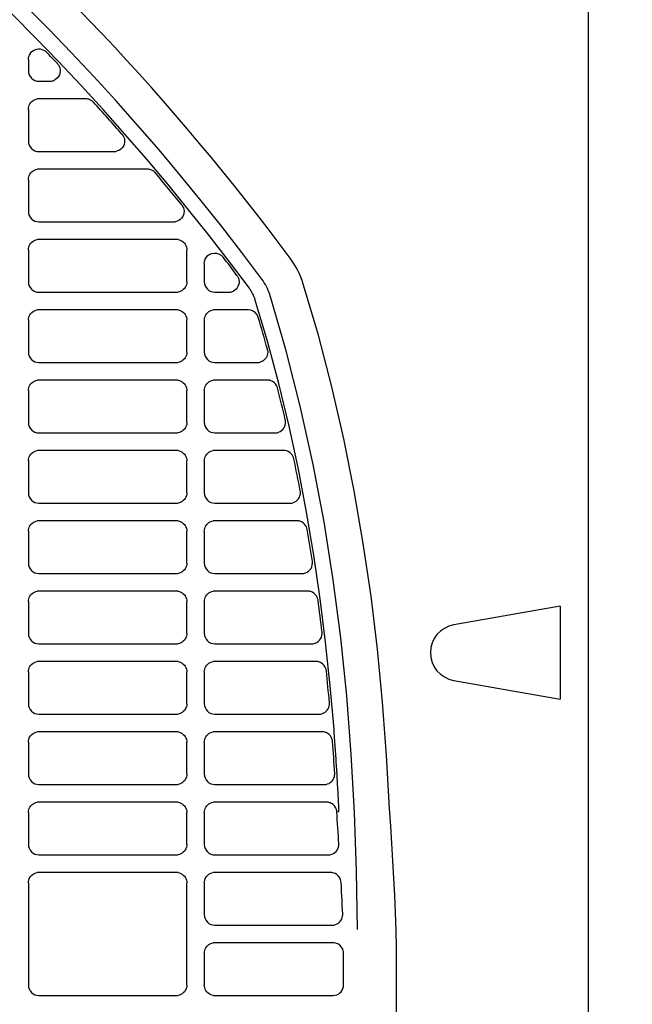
# Model space of a CAD drawing. Header units: millimetres. Extents: x -165365 to -33565, y 7406 to 103342.
# Tile 201 of 256: x -81916 to -81829, y 25480 to 25620. Entities that reach past the tile are written whole.
import ezdxf

# ---------------------------------------------------------------- set-up
doc = ezdxf.new("R2010")
doc.units = ezdxf.units.MM
doc.header["$MEASUREMENT"] = 0
doc.linetypes.add('ACAD_ISO03W100', pattern=[150, 60, -90])
doc.layers.add('DETAIL', color=5, linetype='Continuous')
doc.layers.add('ELEK CIENKIE', color=80, linetype='Continuous')

# ---------------------------------------------------------------- blocks, each defined once
blk = doc.blocks.new('A$C67C8A0BA')
at = {"layer": 'DETAIL', "color": 3, "linetype": 'Continuous'}
for p, q in [((1240.6, 691.24), (1240.6, 50.16)), ((1161.03, 605.04), (1161.03, 603.45)), ((1162.53, 601.95), (1164.06, 601.95)), ((1169.18, 599.45), (1162.52, 599.45)), ((1161.03, 597.95), (1161.03, 593.45)), ((1162.53, 591.95), (1173.21, 591.95)), ((1177.94, 589.45), (1162.52, 589.45)), ((1161.03, 587.95), (1161.03, 583.45)), ((1162.53, 581.95), (1181.67, 581.95)), ((1182.07, 579.45), (1162.52, 579.45)), ((1161.03, 577.95), (1161.03, 573.45)), ((1183.56, 573.44), (1183.56, 577.96)), ((1186.03, 576.01), (1186.03, 573.45)), ((1162.53, 571.95), (1182.06, 571.95)), ((1187.53, 571.95), (1189.48, 571.95)), ((1182.07, 569.45), (1162.52, 569.45)), ((1192.26, 569.45), (1187.52, 569.45)), ((1161.03, 567.95), (1161.03, 563.45)), ((1183.56, 563.44), (1183.56, 567.96)), ((1186.03, 567.95), (1186.03, 563.45)), ((1162.53, 561.95), (1182.06, 561.95)), ((1187.53, 561.95), (1193.56, 561.95)), ((1182.07, 559.45), (1162.52, 559.45)), ((1195.01, 559.45), (1187.52, 559.45)), ((1161.03, 557.95), (1161.03, 553.45)), ((1183.56, 553.44), (1183.56, 557.96)), ((1186.03, 557.95), (1186.03, 553.45)), ((1162.53, 551.95), (1182.06, 551.95)), ((1187.53, 551.95), (1196.1, 551.95)), ((1182.07, 549.45), (1162.52, 549.45)), ((1197.31, 549.45), (1187.52, 549.45)), ((1161.03, 547.95), (1161.03, 543.45)), ((1183.56, 543.44), (1183.56, 547.96)), ((1186.03, 547.95), (1186.03, 543.45)), ((1162.53, 541.95), (1182.06, 541.95)), ((1187.53, 541.95), (1198.21, 541.95)), ((1182.07, 539.45), (1162.52, 539.45)), ((1199.19, 539.45), (1187.52, 539.45)), ((1161.03, 537.95), (1161.03, 533.45)), ((1183.56, 533.44), (1183.56, 537.96)), ((1186.03, 537.95), (1186.03, 533.45)), ((1162.53, 531.95), (1182.06, 531.95)), ((1187.53, 531.95), (1199.92, 531.95)), ((1182.07, 529.45), (1162.52, 529.45)), ((1200.71, 529.45), (1187.52, 529.45)), ((1161.03, 527.95), (1161.03, 523.45)), ((1183.56, 523.44), (1183.56, 527.96)), ((1186.03, 527.95), (1186.03, 523.45)), ((1236.63, 527.31), (1221.48, 524.64)), ((1236.63, 527.31), (1236.63, 514.09)), ((1162.53, 521.95), (1182.06, 521.95)), ((1187.53, 521.95), (1201.29, 521.95)), ((1182.07, 519.45), (1162.52, 519.45)), ((1201.9, 519.45), (1187.52, 519.45)), ((1201.9, 519.45), (1201.91, 519.45)), ((1161.03, 517.95), (1161.03, 513.45)), ((1183.56, 513.44), (1183.56, 517.96)), ((1186.03, 517.95), (1186.03, 513.45)), ((1221.48, 516.76), (1236.63, 514.09)), ((1162.53, 511.95), (1182.06, 511.95)), ((1187.53, 511.95), (1202.33, 511.95)), ((1182.07, 509.45), (1162.52, 509.45)), ((1202.78, 509.45), (1187.52, 509.45)), ((1161.03, 507.95), (1161.03, 503.45)), ((1183.56, 503.44), (1183.56, 507.96)), ((1186.03, 507.95), (1186.03, 503.45)), ((1162.53, 501.95), (1182.06, 501.95)), ((1187.53, 501.95), (1203.09, 501.95)), ((1182.07, 499.45), (1162.52, 499.45)), ((1203.39, 499.45), (1187.52, 499.45)), ((1161.03, 497.95), (1161.03, 493.45)), ((1183.56, 493.44), (1183.56, 497.96)), ((1186.03, 497.95), (1186.03, 493.45)), ((1204.92, 498.07), (1205.18, 498.09)), ((1162.53, 491.95), (1182.06, 491.95)), ((1187.53, 491.95), (1203.68, 491.95)), ((1182.07, 489.45), (1162.52, 489.45)), ((1203.99, 489.45), (1187.52, 489.45)), ((1161.03, 487.95), (1161.03, 473.45)), ((1183.56, 473.44), (1183.56, 487.96)), ((1186.03, 487.95), (1186.03, 483.45)), ((1187.53, 481.95), (1204.22, 481.95)), ((1204.33, 479.45), (1187.52, 479.45)), ((1186.03, 477.95), (1186.03, 473.45)), ((1205.82, 473.45), (1205.82, 477.95)), ((1213.35, 262.65), (1213.35, 478.75)), ((1162.53, 471.95), (1182.06, 471.95)), ((1187.53, 471.95), (1204.33, 471.95))]:
    blk.add_line(p, q, dxfattribs=at)
for points in [[(1161.22, 605.77), (1161.36, 605.98), (1161.54, 606.17), (1161.74, 606.32), (1161.97, 606.43), (1162.21, 606.51), (1162.46, 606.54), (1162.72, 606.53), (1162.96, 606.47), (1163.2, 606.38), (1163.41, 606.25)], [(1161.03, 605.04), (1161.03, 605.11), (1161.04, 605.18), (1161.05, 605.26), (1161.06, 605.33), (1161.08, 605.4), (1161.1, 605.47), (1161.12, 605.54)], [(1165.3, 604.28), (1165.42, 604.07), (1165.51, 603.83), (1165.55, 603.59), (1165.56, 603.34), (1165.52, 603.09), (1165.44, 602.86), (1165.33, 602.64), (1165.18, 602.44), (1164.99, 602.27), (1164.79, 602.13)], [(1161.03, 597.95), (1161.05, 598.16), (1161.09, 598.36), (1161.16, 598.56), (1161.26, 598.75), (1161.39, 598.92), (1161.54, 599.07), (1161.7, 599.2), (1161.89, 599.3), (1162.09, 599.38), (1162.29, 599.43)], [(1174.6, 594.01), (1174.68, 593.76), (1174.71, 593.49), (1174.7, 593.22), (1174.63, 592.96), (1174.53, 592.71), (1174.37, 592.49), (1174.19, 592.3), (1173.96, 592.15), (1173.72, 592.03), (1173.46, 591.97)], [(1161.03, 587.95), (1161.05, 588.16), (1161.09, 588.37), (1161.16, 588.56), (1161.26, 588.75), (1161.39, 588.92), (1161.54, 589.07), (1161.7, 589.2), (1161.89, 589.3), (1162.09, 589.38), (1162.29, 589.43)], [(1183.07, 583.97), (1183.14, 583.72), (1183.16, 583.45), (1183.14, 583.19), (1183.08, 582.93), (1182.96, 582.69), (1182.81, 582.48), (1182.62, 582.29), (1182.4, 582.14), (1182.16, 582.03), (1181.91, 581.97)], [(1161.03, 577.95), (1161.05, 578.16), (1161.09, 578.36), (1161.16, 578.56), (1161.26, 578.75), (1161.39, 578.92), (1161.54, 579.07), (1161.7, 579.2), (1161.89, 579.3), (1162.09, 579.38), (1162.29, 579.43)], [(1182.3, 579.43), (1182.51, 579.38), (1182.7, 579.31), (1182.89, 579.2), (1183.06, 579.08), (1183.2, 578.93), (1183.33, 578.76), (1183.43, 578.57), (1183.5, 578.37), (1183.54, 578.17), (1183.56, 577.96)], [(1186.03, 576.01), (1186.07, 576.33), (1186.17, 576.64), (1186.33, 576.92), (1186.55, 577.16), (1186.81, 577.34), (1187.11, 577.46), (1187.43, 577.52), (1187.75, 577.5), (1188.07, 577.42), (1188.35, 577.27)], [(1190.8, 574.14), (1190.9, 573.93), (1190.96, 573.7), (1190.98, 573.46), (1190.97, 573.22), (1190.91, 572.99), (1190.82, 572.77), (1190.7, 572.57), (1190.55, 572.39), (1190.37, 572.24), (1190.17, 572.11)], [(1183.56, 573.44), (1183.54, 573.23), (1183.5, 573.02), (1183.43, 572.82), (1183.33, 572.64), (1183.2, 572.47), (1183.05, 572.32), (1182.88, 572.19), (1182.7, 572.09), (1182.5, 572.01), (1182.3, 571.97)], [(1212.38, 498.52), (1211.95, 506.09), (1211.38, 513.65), (1210.64, 521.19), (1209.73, 528.72), (1208.63, 536.22), (1207.35, 543.69), (1205.87, 551.12), (1204.17, 558.51), (1202.25, 565.84), (1200.1, 573.1)], [(1207.82, 481.34), (1207.69, 489.65), (1207.4, 497.96), (1206.93, 506.26), (1206.28, 514.55), (1205.42, 522.82), (1204.35, 531.07), (1203.06, 539.28), (1201.52, 547.45), (1199.73, 555.57), (1197.68, 563.63), (1195.33, 571.6)], [(1204.47, 509.78), (1203.93, 515.99), (1203.28, 522.18), (1202.51, 528.37), (1201.61, 534.54), (1200.58, 540.69), (1199.41, 546.81), (1198.1, 552.9), (1196.64, 558.96), (1195.02, 564.97), (1193.23, 570.94)], [(1161.03, 567.95), (1161.05, 568.16), (1161.09, 568.37), (1161.16, 568.56), (1161.26, 568.75), (1161.39, 568.92), (1161.54, 569.07), (1161.7, 569.2), (1161.89, 569.3), (1162.09, 569.38), (1162.29, 569.43)], [(1182.3, 569.43), (1182.51, 569.38), (1182.7, 569.31), (1182.89, 569.2), (1183.06, 569.08), (1183.2, 568.93), (1183.33, 568.76), (1183.43, 568.57), (1183.5, 568.37), (1183.54, 568.17), (1183.56, 567.96)], [(1186.03, 567.95), (1186.05, 568.16), (1186.09, 568.37), (1186.16, 568.56), (1186.26, 568.75), (1186.39, 568.92), (1186.54, 569.07), (1186.7, 569.2), (1186.89, 569.3), (1187.09, 569.38), (1187.29, 569.43)], [(1183.56, 563.44), (1183.54, 563.23), (1183.5, 563.02), (1183.43, 562.82), (1183.33, 562.64), (1183.2, 562.47), (1183.05, 562.32), (1182.88, 562.19), (1182.7, 562.09), (1182.5, 562.01), (1182.3, 561.97)], [(1195.05, 563.6), (1195.05, 563.4), (1195.03, 563.2), (1194.99, 563), (1194.92, 562.82), (1194.82, 562.64), (1194.7, 562.48), (1194.56, 562.33), (1194.41, 562.21), (1194.24, 562.11), (1194.05, 562.03)], [(1161.03, 557.95), (1161.05, 558.16), (1161.09, 558.36), (1161.16, 558.56), (1161.26, 558.75), (1161.39, 558.92), (1161.54, 559.07), (1161.7, 559.2), (1161.89, 559.3), (1162.09, 559.38), (1162.29, 559.43)], [(1182.3, 559.43), (1182.51, 559.38), (1182.7, 559.31), (1182.89, 559.2), (1183.05, 559.08), (1183.2, 558.93), (1183.33, 558.76), (1183.43, 558.57), (1183.5, 558.37), (1183.54, 558.17), (1183.56, 557.96)], [(1186.03, 557.95), (1186.05, 558.16), (1186.09, 558.36), (1186.16, 558.56), (1186.26, 558.75), (1186.39, 558.92), (1186.54, 559.07), (1186.7, 559.2), (1186.89, 559.3), (1187.09, 559.38), (1187.29, 559.43)], [(1183.56, 553.44), (1183.54, 553.23), (1183.5, 553.02), (1183.43, 552.82), (1183.33, 552.64), (1183.2, 552.47), (1183.05, 552.32), (1182.88, 552.19), (1182.7, 552.09), (1182.5, 552.01), (1182.3, 551.97)], [(1161.03, 547.95), (1161.05, 548.16), (1161.09, 548.37), (1161.16, 548.56), (1161.26, 548.75), (1161.39, 548.92), (1161.54, 549.07), (1161.7, 549.2), (1161.89, 549.31), (1162.09, 549.38), (1162.29, 549.43)], [(1182.3, 549.43), (1182.51, 549.38), (1182.7, 549.31), (1182.89, 549.2), (1183.05, 549.08), (1183.2, 548.93), (1183.33, 548.76), (1183.43, 548.57), (1183.5, 548.37), (1183.54, 548.17), (1183.56, 547.96)], [(1186.03, 547.95), (1186.05, 548.16), (1186.09, 548.37), (1186.16, 548.56), (1186.26, 548.75), (1186.39, 548.92), (1186.54, 549.07), (1186.7, 549.2), (1186.89, 549.31), (1187.09, 549.38), (1187.29, 549.43)], [(1183.56, 543.44), (1183.54, 543.23), (1183.5, 543.02), (1183.43, 542.82), (1183.33, 542.64), (1183.2, 542.47), (1183.05, 542.32), (1182.88, 542.19), (1182.7, 542.09), (1182.5, 542.01), (1182.3, 541.97)], [(1161.03, 537.95), (1161.05, 538.16), (1161.09, 538.36), (1161.16, 538.56), (1161.26, 538.75), (1161.39, 538.92), (1161.54, 539.07), (1161.7, 539.2), (1161.89, 539.3), (1162.09, 539.38), (1162.29, 539.43)], [(1182.3, 539.43), (1182.51, 539.38), (1182.7, 539.31), (1182.89, 539.2), (1183.05, 539.08), (1183.2, 538.93), (1183.33, 538.76), (1183.43, 538.57), (1183.5, 538.37), (1183.54, 538.17), (1183.56, 537.96)], [(1186.03, 537.95), (1186.05, 538.16), (1186.09, 538.37), (1186.16, 538.56), (1186.26, 538.75), (1186.39, 538.92), (1186.54, 539.07), (1186.7, 539.2), (1186.89, 539.3), (1187.09, 539.38), (1187.29, 539.43)], [(1183.56, 533.44), (1183.54, 533.23), (1183.5, 533.02), (1183.43, 532.82), (1183.33, 532.64), (1183.2, 532.47), (1183.05, 532.32), (1182.88, 532.19), (1182.7, 532.09), (1182.5, 532.01), (1182.3, 531.97)], [(1161.03, 527.95), (1161.05, 528.16), (1161.09, 528.37), (1161.16, 528.56), (1161.26, 528.75), (1161.39, 528.92), (1161.54, 529.07), (1161.7, 529.2), (1161.89, 529.31), (1162.09, 529.38), (1162.29, 529.43)], [(1182.3, 529.43), (1182.51, 529.38), (1182.7, 529.31), (1182.89, 529.2), (1183.05, 529.08), (1183.2, 528.93), (1183.33, 528.76), (1183.43, 528.57), (1183.5, 528.37), (1183.54, 528.17), (1183.56, 527.96)], [(1186.03, 527.95), (1186.05, 528.16), (1186.09, 528.37), (1186.16, 528.56), (1186.26, 528.75), (1186.39, 528.92), (1186.54, 529.07), (1186.7, 529.2), (1186.89, 529.31), (1187.09, 529.38), (1187.29, 529.43)], [(1183.56, 523.44), (1183.54, 523.23), (1183.5, 523.02), (1183.43, 522.82), (1183.33, 522.64), (1183.2, 522.47), (1183.05, 522.32), (1182.88, 522.19), (1182.7, 522.09), (1182.5, 522.01), (1182.3, 521.97)], [(1161.03, 517.95), (1161.05, 518.16), (1161.09, 518.37), (1161.16, 518.56), (1161.26, 518.75), (1161.39, 518.92), (1161.54, 519.07), (1161.7, 519.2), (1161.89, 519.3), (1162.09, 519.38), (1162.29, 519.43)], [(1182.3, 519.43), (1182.51, 519.38), (1182.7, 519.31), (1182.89, 519.2), (1183.05, 519.08), (1183.2, 518.93), (1183.33, 518.76), (1183.43, 518.57), (1183.5, 518.37), (1183.54, 518.17), (1183.56, 517.96)], [(1186.03, 517.95), (1186.05, 518.16), (1186.09, 518.37), (1186.16, 518.56), (1186.26, 518.75), (1186.39, 518.92), (1186.54, 519.07), (1186.7, 519.2), (1186.89, 519.3), (1187.09, 519.38), (1187.29, 519.43)], [(1183.56, 513.44), (1183.54, 513.23), (1183.5, 513.02), (1183.43, 512.82), (1183.33, 512.64), (1183.2, 512.47), (1183.05, 512.32), (1182.88, 512.19), (1182.7, 512.09), (1182.5, 512.01), (1182.3, 511.97)], [(1205.18, 498.09), (1205.17, 498.41), (1205.15, 498.72), (1205.14, 499.04), (1205.12, 499.36), (1205.11, 499.68), (1205.09, 499.99), (1205.08, 500.31), (1205.06, 500.63), (1205.04, 500.95), (1205.03, 501.26), (1205.01, 501.58), (1204.99, 501.9), (1204.97, 502.22), (1204.96, 502.53), (1204.94, 502.85), (1204.92, 503.17), (1204.9, 503.48), (1204.88, 503.8), (1204.86, 504.12), (1204.84, 504.44), (1204.82, 504.75), (1204.8, 505.07), (1204.78, 505.39), (1204.76, 505.71), (1204.74, 506.02), (1204.72, 506.34), (1204.7, 506.66), (1204.68, 506.97), (1204.65, 507.29), (1204.63, 507.61), (1204.61, 507.93), (1204.59, 508.24), (1204.56, 508.56), (1204.54, 508.88), (1204.51, 509.19), (1204.49, 509.51), (1204.47, 509.83)], [(1161.03, 507.95), (1161.05, 508.16), (1161.09, 508.37), (1161.16, 508.57), (1161.26, 508.75), (1161.39, 508.92), (1161.54, 509.07), (1161.7, 509.2), (1161.89, 509.31), (1162.09, 509.38), (1162.29, 509.43)], [(1182.3, 509.43), (1182.51, 509.38), (1182.7, 509.31), (1182.89, 509.2), (1183.05, 509.08), (1183.2, 508.93), (1183.33, 508.76), (1183.43, 508.57), (1183.5, 508.37), (1183.54, 508.17), (1183.56, 507.96)], [(1186.03, 507.95), (1186.05, 508.16), (1186.09, 508.37), (1186.16, 508.56), (1186.26, 508.75), (1186.39, 508.92), (1186.54, 509.07), (1186.7, 509.2), (1186.89, 509.31), (1187.09, 509.38), (1187.29, 509.43)], [(1183.56, 503.44), (1183.54, 503.23), (1183.5, 503.02), (1183.43, 502.82), (1183.33, 502.64), (1183.2, 502.47), (1183.05, 502.32), (1182.88, 502.19), (1182.7, 502.09), (1182.5, 502.01), (1182.3, 501.97)], [(1161.03, 497.95), (1161.05, 498.16), (1161.09, 498.37), (1161.16, 498.56), (1161.26, 498.75), (1161.39, 498.92), (1161.54, 499.07), (1161.7, 499.2), (1161.89, 499.3), (1162.09, 499.38), (1162.29, 499.43)], [(1182.3, 499.43), (1182.51, 499.38), (1182.7, 499.31), (1182.89, 499.2), (1183.05, 499.08), (1183.2, 498.93), (1183.33, 498.76), (1183.43, 498.57), (1183.5, 498.37), (1183.54, 498.17), (1183.56, 497.96)], [(1186.03, 497.95), (1186.05, 498.16), (1186.09, 498.37), (1186.16, 498.56), (1186.26, 498.75), (1186.39, 498.92), (1186.54, 499.07), (1186.7, 499.2), (1186.89, 499.31), (1187.09, 499.38), (1187.29, 499.43)], [(1213.35, 478.75), (1213.32, 481.23), (1213.23, 483.7), (1213.12, 486.17), (1212.98, 488.64), (1212.84, 491.11), (1212.7, 493.58), (1212.55, 496.05), (1212.38, 498.52)], [(1183.56, 493.44), (1183.54, 493.23), (1183.5, 493.02), (1183.43, 492.82), (1183.33, 492.64), (1183.2, 492.47), (1183.05, 492.32), (1182.88, 492.19), (1182.7, 492.09), (1182.5, 492.01), (1182.3, 491.97)], [(1161.03, 487.95), (1161.05, 488.16), (1161.09, 488.37), (1161.16, 488.57), (1161.26, 488.75), (1161.39, 488.92), (1161.54, 489.07), (1161.7, 489.2), (1161.89, 489.31), (1162.09, 489.38), (1162.29, 489.43)], [(1182.3, 489.43), (1182.51, 489.38), (1182.7, 489.31), (1182.89, 489.2), (1183.05, 489.08), (1183.2, 488.93), (1183.33, 488.76), (1183.43, 488.57), (1183.5, 488.37), (1183.54, 488.17), (1183.56, 487.96)], [(1186.03, 487.95), (1186.05, 488.16), (1186.09, 488.37), (1186.16, 488.57), (1186.26, 488.75), (1186.39, 488.92), (1186.54, 489.07), (1186.7, 489.2), (1186.89, 489.31), (1187.09, 489.38), (1187.29, 489.43)], [(1205.71, 483.51), (1205.68, 484.15), (1205.65, 484.8), (1205.62, 485.45), (1205.59, 486.09), (1205.55, 486.74), (1205.52, 487.38), (1205.48, 488.03)], [(1186.03, 477.95), (1186.05, 478.16), (1186.09, 478.37), (1186.16, 478.56), (1186.26, 478.75), (1186.39, 478.92), (1186.54, 479.07), (1186.7, 479.2), (1186.89, 479.31), (1187.09, 479.38), (1187.29, 479.43)], [(1183.56, 473.44), (1183.54, 473.23), (1183.5, 473.02), (1183.43, 472.82), (1183.33, 472.64), (1183.2, 472.47), (1183.05, 472.32), (1182.88, 472.19), (1182.7, 472.09), (1182.5, 472.01), (1182.3, 471.97)], [(1187.3, 471.97), (1187.09, 472.01), (1186.89, 472.09), (1186.71, 472.19), (1186.54, 472.32), (1186.39, 472.47), (1186.27, 472.64), (1186.17, 472.83), (1186.09, 473.03), (1186.05, 473.24), (1186.03, 473.45)]]:
    blk.add_lwpolyline(points, dxfattribs=at)
for centre, radius, start, end in [((919.8, 370.7), 341.4, 36.5084, 86.2831), ((919.8, 370.7), 339.2, 36.5084, 86.7007), ((919.8, 370.7), 346.4, 36.5084, 50.2976), ((1162.51, 605.02), 1.52, 43.998, 53.6), ((1162.54, 605.04), 1.51, 151.009, 160.6309), ((919.84, 370.72), 338.85, 43.6196, 43.9947), ((1162.53, 603.45), 1.5, 179.9626, 269.9963), ((1164.04, 603.43), 1.52, 34.2076, 43.6178), ((1164.06, 603.46), 1.51, 279.7959, 289.2905), ((1164.06, 603.45), 1.51, 289.3058, 298.7418), ((1164.06, 603.47), 1.52, 270.001, 279.7856), ((1162.52, 597.96), 1.49, 90.0028, 98.9729), ((1169.18, 597.95), 1.5, 66.1399, 89.9563), ((1169.17, 597.94), 1.51, 58.2093, 66.1323), ((1169.17, 597.94), 1.51, 50.2594, 58.2026), ((1169.17, 597.93), 1.51, 42.3444, 50.2534), ((919.83, 370.71), 338.85, 41.3168, 42.3432), ((1173.19, 593.43), 1.52, 32.0374, 41.3153), ((1173.2, 593.43), 1.52, 22.6769, 32.0273), ((1162.53, 593.44), 1.5, 179.9594, 269.9974), ((1173.21, 593.46), 1.52, 270.0015, 279.2935), ((1162.52, 587.96), 1.49, 90.0017, 98.9719), ((1177.93, 587.95), 1.5, 65.0083, 89.9497), ((1177.93, 587.94), 1.5, 56.7028, 64.9973), ((1177.93, 587.94), 1.51, 48.3749, 56.6955), ((1177.93, 587.94), 1.51, 40.0867, 48.3676), ((919.83, 370.71), 338.85, 39.093, 40.0855), ((1181.65, 583.43), 1.52, 29.9664, 39.0916), ((1181.65, 583.43), 1.51, 20.7631, 29.9566), ((1162.53, 583.45), 1.5, 179.9562, 269.9964), ((1181.67, 583.46), 1.52, 270.0002, 279.1401), ((1162.52, 577.96), 1.49, 90.0028, 98.9729), ((1182.07, 577.94), 1.51, 81.0684, 89.9994), ((1187.51, 576), 1.52, 46.8837, 56.366), ((1187.5, 575.99), 1.53, 37.4904, 46.8695), ((919.84, 370.72), 338.85, 36.937, 37.4853), ((1188.18, 569.35), 12.5, 17.4692, 36.508), ((1189.46, 573.43), 1.52, 27.9593, 36.9358), ((1162.53, 573.44), 1.5, 179.9531, 269.9975), ((1187.53, 573.45), 1.5, 179.9504, 269.9975), ((1188.18, 569.35), 7.5, 17.4692, 36.5079), ((1182.06, 573.46), 1.52, 270.0024, 278.9242), ((1189.48, 573.46), 1.51, 270.001, 278.9929), ((1189.48, 573.45), 1.51, 279.0028, 288.0567), ((1189.49, 573.45), 1.5, 288.07, 297.0719), ((1188.15, 569.33), 5.34, 17.5339, 36.4432), ((1162.52, 567.96), 1.49, 90.0017, 98.972), ((1182.07, 567.94), 1.51, 85.8966, 89.9983), ((1182.07, 567.94), 1.51, 81.0675, 85.899), ((1187.52, 567.96), 1.49, 90.0017, 98.9738), ((1192.26, 567.95), 1.5, 31.9726, 89.9415), ((1192.25, 567.94), 1.51, 16.692, 32.0137), ((984.21, 505.63), 218.68, 15.438, 16.6742), ((1162.53, 563.45), 1.5, 179.9499, 269.9964), ((1187.53, 563.45), 1.5, 179.9472, 269.9964), ((1193.55, 563.44), 1.51, 13.2037, 15.4537), ((1193.55, 563.44), 1.51, 5.9562, 13.2038), ((1182.06, 563.46), 1.52, 270.0013, 278.9235), ((1193.56, 563.45), 1.5, 269.9992, 271.2633), ((1193.56, 563.46), 1.51, 271.304, 288.6773), ((1193.56, 563.44), 1.49, 288.7373, 289.1639), ((1162.52, 557.96), 1.49, 90.0028, 98.9729), ((1182.07, 557.94), 1.51, 81.0685, 89.9994), ((1187.52, 557.96), 1.49, 90.0028, 98.9748), ((1195.01, 557.95), 1.5, 71.4428, 89.9401), ((1195.01, 557.96), 1.49, 70.9641, 71.3817), ((1195.01, 557.95), 1.5, 29.201, 70.9261), ((1195, 557.94), 1.51, 14.1208, 29.247), ((955.75, 497.77), 248.2, 13.0431, 14.1189), ((1162.53, 553.44), 1.5, 179.9468, 269.9975), ((1187.53, 553.45), 1.5, 179.944, 269.9975), ((1196.1, 553.44), 1.49, 288.7466, 3.8333), ((1196.09, 553.44), 1.5, 10.828, 13.0428), ((1196.08, 553.44), 1.51, 3.7594, 10.8281), ((1182.06, 553.46), 1.52, 270.0024, 278.9247), ((1196.1, 553.44), 1.5, 270.0003, 271.2706), ((1196.1, 553.45), 1.51, 271.3114, 288.6755), ((1162.52, 547.96), 1.49, 90.0018, 98.9719), ((1182.07, 547.94), 1.51, 81.0676, 89.9983), ((1187.52, 547.96), 1.49, 90.0018, 98.9738), ((1197.3, 547.95), 1.5, 72.6411, 89.9513), ((1197.3, 547.96), 1.49, 63.9206, 72.5832), ((1197.3, 547.95), 1.5, 26.8703, 63.8809), ((1197.29, 547.94), 1.51, 11.7761, 26.9056), ((936.02, 493.5), 268.39, 10.7857, 11.7714), ((1162.53, 543.45), 1.5, 179.9436, 269.9964), ((1187.53, 543.45), 1.5, 179.9409, 269.9964), ((1198.21, 543.44), 1.49, 288.407, 1.7709), ((1198.19, 543.44), 1.5, 8.5726, 10.7885), ((1198.19, 543.44), 1.51, 1.713, 8.5727), ((1182.06, 543.46), 1.52, 270.0013, 278.924), ((1198.21, 543.44), 1.5, 269.9992, 271.3025), ((1198.2, 543.45), 1.51, 271.341, 288.3455), ((1162.52, 537.96), 1.49, 90.0029, 98.9729), ((1182.07, 537.94), 1.51, 81.0687, 89.9994), ((1187.52, 537.96), 1.49, 90.0029, 98.9747), ((1199.19, 537.95), 1.5, 72.1623, 89.9487), ((1199.19, 537.96), 1.49, 63.2029, 72.0991), ((1199.19, 537.95), 1.5, 24.639, 63.1604), ((1199.18, 537.94), 1.51, 9.6398, 24.6777), ((914.77, 489.66), 289.99, 8.7303, 9.6362), ((1162.53, 533.45), 1.5, 179.9404, 269.9975), ((1187.53, 533.45), 1.5, 179.9377, 269.9975), ((1199.92, 533.44), 1.49, 278.9526, 359.8853), ((1199.91, 533.44), 1.5, 359.8305, 8.732), ((1182.06, 533.46), 1.52, 270.0024, 278.9252), ((1199.92, 533.44), 1.5, 270.0003, 271.35), ((1199.92, 533.45), 1.5, 271.3518, 278.9404), ((1162.52, 527.96), 1.49, 90.0018, 98.9719), ((1182.07, 527.94), 1.51, 81.0678, 89.9982), ((1187.52, 527.96), 1.49, 90.0018, 98.9737), ((1200.71, 527.96), 1.49, 89.5632, 90), ((1200.71, 527.95), 1.5, 71.7329, 89.5122), ((1200.71, 527.96), 1.49, 62.5546, 71.668), ((1200.71, 527.95), 1.5, 22.5922, 62.5094), ((1200.7, 527.95), 1.51, 7.672, 22.6343), ((891.6, 486.33), 313.4, 6.8346, 7.6684), ((1201.28, 523.44), 1.5, 358.1034, 6.8364), ((1222.17, 520.7), 4, 100, 260), ((1162.53, 523.45), 1.5, 179.9373, 269.9965), ((1187.53, 523.45), 1.5, 179.9346, 269.9965), ((1201.29, 523.44), 1.49, 278.7831, 358.1557), ((1182.06, 523.46), 1.52, 270.0013, 278.9244), ((1201.29, 523.44), 1.5, 269.9993, 271.4144), ((1201.29, 523.45), 1.5, 271.4159, 278.7716), ((1162.52, 517.96), 1.49, 90.0029, 98.9729), ((1182.07, 517.94), 1.51, 81.0688, 89.9993), ((1187.52, 517.96), 1.49, 90.0029, 98.9747), ((1201.9, 517.95), 1.5, 70.9085, 89.3748), ((1201.9, 517.96), 1.49, 61.5896, 70.8372), ((1201.89, 517.95), 1.5, 15.0331, 61.5287), ((1201.88, 517.94), 1.51, 5.8623, 15.0849), ((865.53, 483.43), 339.63, 5.0925, 5.8589), ((1162.53, 513.45), 1.5, 179.9341, 269.9976), ((1187.53, 513.45), 1.5, 179.9314, 269.9976), ((1202.33, 513.44), 1.49, 289.0273, 355.7057), ((1202.32, 513.44), 1.5, 2.9706, 5.094), ((1202.32, 513.44), 1.51, 355.653, 2.9703), ((1182.06, 513.46), 1.51, 270.0023, 278.9256), ((1202.33, 513.44), 1.5, 270.0004, 271.4659), ((1202.33, 513.45), 1.5, 271.5084, 288.9505), ((1162.52, 507.96), 1.49, 90.0018, 98.9719), ((1182.07, 507.94), 1.51, 81.0679, 89.9982), ((1187.52, 507.96), 1.49, 90.0018, 98.9737), ((1202.78, 507.96), 1.49, 89.0391, 89.9998), ((1202.78, 507.95), 1.5, 70.959, 88.9877), ((1202.78, 507.96), 1.49, 61.3955, 70.8893), ((1202.77, 507.95), 1.5, 13.6096, 61.332), ((1202.76, 507.95), 1.51, 4.1995, 13.6635), ((835.4, 480.99), 369.86, 3.4925, 4.196), ((1162.53, 503.45), 1.5, 179.931, 269.9965), ((1187.53, 503.45), 1.5, 179.9283, 269.9965), ((1203.09, 503.43), 1.48, 288.6993, 354.2517), ((1203.08, 503.43), 1.49, 1.7847, 3.4943), ((1203.08, 503.43), 1.5, 354.2107, 1.7834), ((1182.06, 503.46), 1.51, 270.0012, 278.9249), ((1203.09, 503.43), 1.48, 269.9992, 271.1564), ((1203.09, 503.44), 1.49, 271.1996, 288.6341), ((1162.52, 497.96), 1.49, 90.0029, 98.9728), ((1182.07, 497.94), 1.51, 81.069, 89.9993), ((1187.52, 497.96), 1.49, 90.0029, 98.9746), ((1203.39, 497.97), 1.48, 89.139, 90.0009), ((1203.38, 497.96), 1.49, 70.9346, 89.0868), ((1203.38, 497.97), 1.48, 61.3186, 70.8633), ((1203.38, 497.96), 1.49, 17.1145, 61.2676), ((1203.35, 497.95), 1.53, 13.6232, 17.1711), ((1203.35, 497.95), 1.52, 5.0715, 13.6415), ((861.27, 473.03), 344.5, 3.4124, 4.1676), ((1162.53, 493.45), 1.5, 179.9278, 269.9976), ((1187.53, 493.44), 1.5, 179.9251, 269.9976), ((1203.67, 493.44), 1.49, 279.4239, 354.2263), ((1203.66, 493.44), 1.51, 354.1839, 1.343), ((1203.67, 493.44), 1.5, 1.3432, 3.4515), ((1182.06, 493.46), 1.51, 270.0023, 278.9261), ((1203.68, 493.44), 1.49, 270.0005, 271.7116), ((1203.68, 493.45), 1.5, 271.7132, 279.4102), ((1162.52, 487.96), 1.49, 90.0019, 98.9718), ((1182.07, 487.94), 1.51, 81.0681, 89.9982), ((1187.52, 487.96), 1.49, 90.0018, 98.9736), ((1203.99, 487.96), 1.49, 63.9562, 89.9997), ((1203.98, 487.95), 1.5, 18.0206, 63.905), ((1203.97, 487.95), 1.51, 3.1672, 18.0731), ((1187.53, 483.45), 1.5, 179.9219, 269.9965), ((1204.22, 483.44), 1.49, 279.2253, 353.3063), ((1204.2, 483.44), 1.51, 353.2644, 0.3349), ((1204.21, 483.44), 1.5, 0.3351, 2.4436), ((1204.22, 483.44), 1.49, 269.9995, 271.8195), ((1204.22, 483.45), 1.5, 271.8205, 279.2121), ((1187.52, 477.96), 1.49, 90.0029, 98.9746), ((1204.33, 477.96), 1.49, 63.0051, 90.0006), ((1204.33, 477.95), 1.5, 8.8504, 62.9334), ((1204.31, 477.95), 1.51, 359.9926, 8.9226), ((1162.53, 473.45), 1.5, 179.9215, 269.9976), ((1204.33, 473.44), 1.49, 270.0006, 351.0912), ((1204.32, 473.45), 1.51, 351.0518, 357.9852), ((1204.32, 473.45), 1.5, 357.9855, 359.991), ((1182.06, 473.46), 1.51, 270.0023, 278.9265), ((1187.53, 473.44), 1.5, 261.0295, 269.9976)]:
    blk.add_arc(centre, radius, start, end, dxfattribs=at)

msp = doc.modelspace()

# ---------------------------------------------------------------- linework, layer by layer
at = {"layer": 'ELEK CIENKIE', "color": 80, "linetype": 'ACAD_ISO03W100', "ltscale": 3}
msp.add_circle((-80405, 26479.5), 4350, dxfattribs=at)

# ---------------------------------------------------------------- block references
msp.add_blockref('A$C67C8A0BA', (-83076.12413, 25009.39228))

doc.saveas('drawing.dxf')
